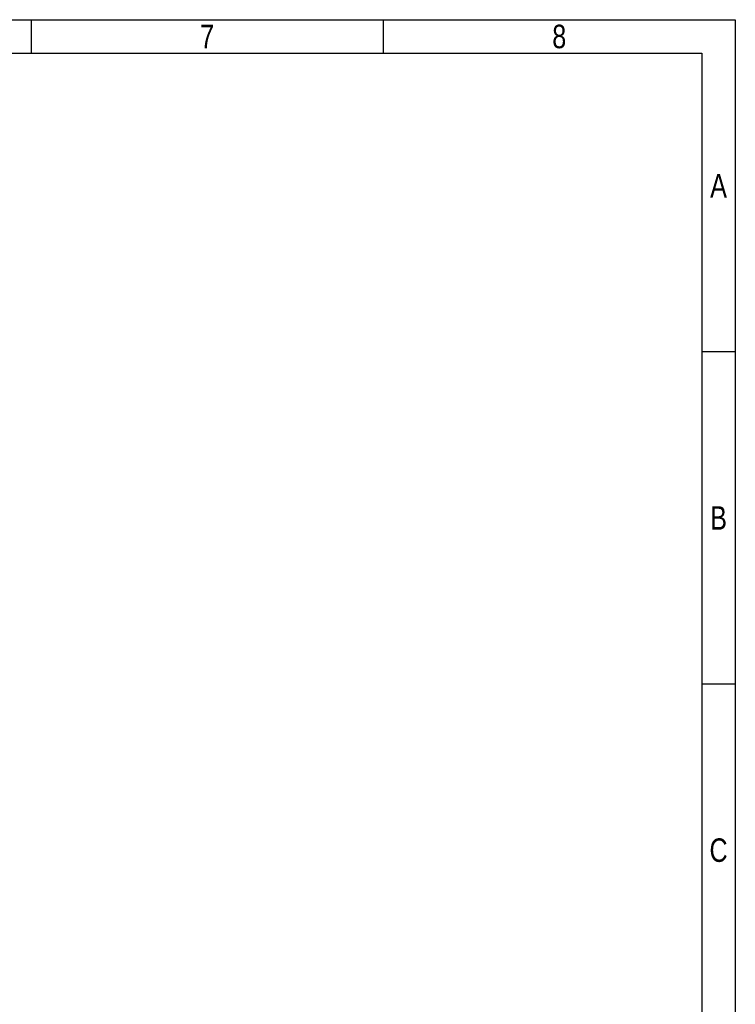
# Model space of a CAD drawing. Header units: millimetres. Extents: x -425 to 2012, y -1195 to -374.
# Tile 44 of 44: x 1717 to 2012, y -780 to -374. Entities that reach past the tile are written whole.
import ezdxf
from ezdxf.enums import TextEntityAlignment as Align

# ---------------------------------------------------------------- set-up
doc = ezdxf.new("R2010")
doc.units = ezdxf.units.MM
doc.header["$LTSCALE"] = 30.734
doc.layers.get('0').update_dxf_attribs({"linetype": 'CONTINUOUS'})
doc.styles.get("Standard").update_dxf_attribs({"font": 'txt', "width": 0.707})

# ---------------------------------------------------------------- blocks, each defined once
blk = doc.blocks.new('3')
at = {"color": 2}
for p, q in [((7814.12, 1548.82), (7814.12, 1524.82)), ((8066.12, 1548.82), (8066.12, 1524.82)), ((8318.12, 1311.22), (8294.12, 1311.22)), ((8318.12, 1073.62), (8294.12, 1073.62))]:
    blk.add_line(p, q, dxfattribs=at)
for points in [[(6302.12, 123.22), (6302.12, 1548.82), (8318.12, 1548.82), (8318.12, 123.22)], [(6422.12, 147.22), (6422.12, 1524.82), (8294.12, 1524.82), (8294.12, 147.22)]]:
    blk.add_lwpolyline(points, close=True, dxfattribs=at)
at = {"color": 2, "width": 0.8}
for s, p in [('7', (7940.12, 1536.82)), ('8', (8192.12, 1536.82)), ('A', (8306.12, 1430.02)), ('B', (8306.12, 1192.42)), ('C', (8306.12, 954.82))]:
    blk.add_text(s, height=16.8, dxfattribs=at).set_placement(p, align=Align.MIDDLE_CENTER)

msp = doc.modelspace()

# ---------------------------------------------------------------- block references
at = {"xscale": 0.575736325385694, "yscale": 0.575736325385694, "zscale": 0.575736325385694}
msp.add_blockref('3', (-2777.53, -1265.9), dxfattribs=at)

doc.saveas('drawing.dxf')
